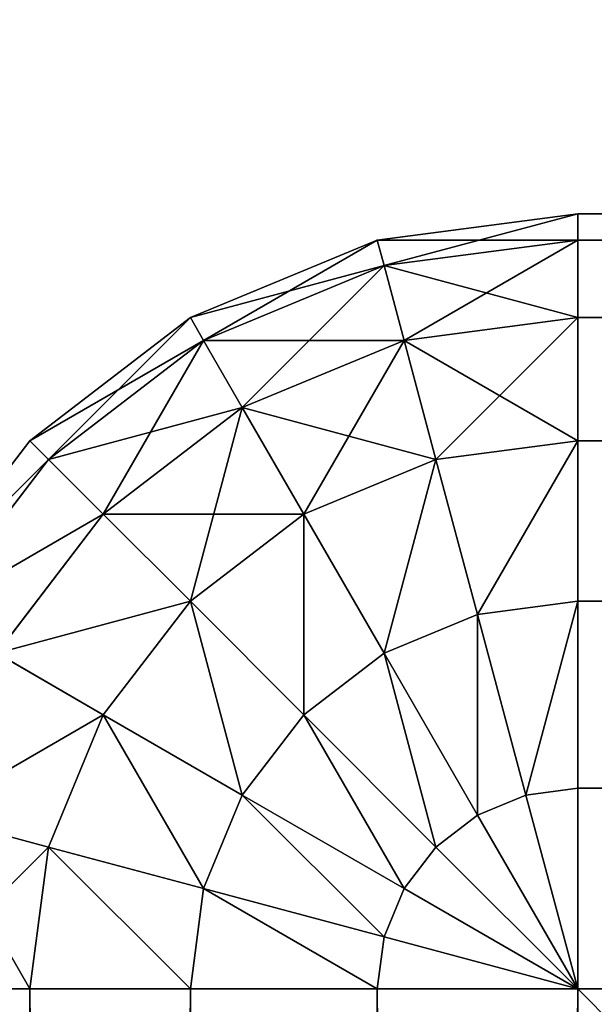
# Model space of a CAD drawing. Extents: x 0 to 706, y 79 to 431.
# Tile 229 of 256: x 460.839 to 461.117, y 257.635 to 258.111. Entities that reach past the tile are written whole.
import ezdxf

# ---------------------------------------------------------------- set-up
doc = ezdxf.new("R2010")
doc.units = 0
doc.header["$MEASUREMENT"] = 0
doc.layers.get('0').update_dxf_attribs({"color": 144, "linetype": 'CONTINUOUS'})
doc.layers.add('BLOC_B_TON', color=134, linetype='CONTINUOUS')
doc.layers.add('SOL', color=36, linetype='CONTINUOUS')

# ---------------------------------------------------------------- blocks, each defined once
blk = doc.blocks.new('B_TON_24___X_24___X_24___1')
for p, q in [((0.27794, 23.98722, 0.375), (0.375, 24, 0.375)), ((0.27794, 23.98722, 23.625), (0.375, 24, 23.625)), ((0.375, 24, 20), (0.27794, 23.98722, 20)), ((0.375, 24, 23.625), (23.625, 24, 23.625)), ((0.375, 24, 0.375), (0.375, 23.98722, 0.27794)), ((0.375, 24, 23.625), (0.375, 23.98722, 23.72206)), ((23.625, 24, 0.375), (0.375, 24, 0.375)), ((0.375, 24, 0.375), (0.375, 24, 20)), ((0.375, 24, 20), (0.375, 24, 23.625)), ((0.1875, 23.94976, 0.375), (0.27794, 23.98722, 0.375)), ((0.1875, 23.94976, 23.625), (0.27794, 23.98722, 23.625)), ((0.27794, 23.98722, 20), (0.1875, 23.94976, 20)), ((0.27794, 23.98722, 0.375), (0.28125, 23.97488, 0.27794)), ((0.27794, 23.98722, 23.625), (0.28125, 23.97488, 23.72206)), ((0.27794, 23.98722, 0.375), (0.27794, 23.98722, 20)), ((0.27794, 23.98722, 20), (0.27794, 23.98722, 23.625)), ((0.28125, 23.97488, 0.27794), (0.375, 23.98722, 0.27794)), ((0.28125, 23.97488, 23.72206), (0.375, 23.98722, 23.72206)), ((23.625, 23.98722, 23.72206), (0.375, 23.98722, 23.72206)), ((0.375, 23.98722, 23.72206), (0.375, 23.94976, 23.8125)), ((0.375, 23.98722, 0.27794), (0.375, 23.94976, 0.1875)), ((23.625, 23.98722, 0.27794), (0.375, 23.98722, 0.27794)), ((0.19389, 23.93869, 0.27794), (0.28125, 23.97488, 0.27794)), ((0.19389, 23.93869, 23.72206), (0.28125, 23.97488, 23.72206)), ((0.28125, 23.97488, 0.27794), (0.29095, 23.93869, 0.1875)), ((0.28125, 23.97488, 23.72206), (0.29095, 23.93869, 23.8125)), ((0.10983, 23.89017, 0.375), (0.1875, 23.94976, 0.375)), ((0.10983, 23.89017, 23.625), (0.1875, 23.94976, 23.625)), ((0.1875, 23.94976, 20), (0.10983, 23.89017, 20)), ((0.1875, 23.94976, 0.375), (0.19389, 23.93869, 0.27794)), ((0.1875, 23.94976, 23.625), (0.19389, 23.93869, 23.72206)), ((0.1875, 23.94976, 0.375), (0.1875, 23.94976, 20)), ((0.1875, 23.94976, 20), (0.1875, 23.94976, 23.625)), ((0.29095, 23.93869, 0.1875), (0.375, 23.94976, 0.1875)), ((0.29095, 23.93869, 23.8125), (0.375, 23.94976, 23.8125)), ((23.625, 23.94976, 23.8125), (0.375, 23.94976, 23.8125)), ((0.375, 23.94976, 0.1875), (0.375, 23.89017, 0.10983)), ((0.375, 23.94976, 23.8125), (0.375, 23.89017, 23.89017)), ((23.625, 23.94976, 0.1875), (0.375, 23.94976, 0.1875)), ((0.11887, 23.88113, 0.27794), (0.19389, 23.93869, 0.27794)), ((0.11887, 23.88113, 23.72206), (0.19389, 23.93869, 23.72206)), ((0.19389, 23.93869, 0.27794), (0.21262, 23.90625, 0.1875)), ((0.19389, 23.93869, 23.72206), (0.21262, 23.90625, 23.8125)), ((0.21262, 23.90625, 0.1875), (0.29095, 23.93869, 0.1875)), ((0.21262, 23.90625, 23.8125), (0.29095, 23.93869, 23.8125)), ((0.29095, 23.93869, 0.1875), (0.30637, 23.88113, 0.10983)), ((0.29095, 23.93869, 23.8125), (0.30637, 23.88113, 23.89017)), ((0.14536, 23.85464, 0.1875), (0.21262, 23.90625, 0.1875)), ((0.14536, 23.85464, 23.8125), (0.21262, 23.90625, 23.8125)), ((0.21262, 23.90625, 0.1875), (0.24242, 23.85464, 0.10983)), ((0.21262, 23.90625, 23.8125), (0.24242, 23.85464, 23.89017)), ((0.05024, 23.8125, 0.375), (0.10983, 23.89017, 0.375)), ((0.05024, 23.8125, 23.625), (0.10983, 23.89017, 23.625)), ((0.10983, 23.89017, 20), (0.05024, 23.8125, 20)), ((0.10983, 23.89017, 0.375), (0.11887, 23.88113, 0.27794)), ((0.10983, 23.89017, 23.625), (0.11887, 23.88113, 23.72206)), ((0.10983, 23.89017, 0.375), (0.10983, 23.89017, 20)), ((0.10983, 23.89017, 20), (0.10983, 23.89017, 23.625)), ((0.30637, 23.88113, 0.10983), (0.375, 23.89017, 0.10983)), ((0.30637, 23.88113, 23.89017), (0.375, 23.89017, 23.89017)), ((23.625, 23.89017, 23.89017), (0.375, 23.89017, 23.89017)), ((0.375, 23.89017, 0.10983), (0.375, 23.8125, 0.05024)), ((0.375, 23.89017, 23.89017), (0.375, 23.8125, 23.94976)), ((23.625, 23.89017, 0.10983), (0.375, 23.89017, 0.10983)), ((0.06131, 23.80611, 0.27794), (0.11887, 23.88113, 0.27794)), ((0.06131, 23.80611, 23.72206), (0.11887, 23.88113, 23.72206)), ((0.11887, 23.88113, 0.27794), (0.14536, 23.85464, 0.1875)), ((0.11887, 23.88113, 23.72206), (0.14536, 23.85464, 23.8125)), ((0.24242, 23.85464, 0.10983), (0.30637, 23.88113, 0.10983)), ((0.24242, 23.85464, 23.89017), (0.30637, 23.88113, 23.89017)), ((0.30637, 23.88113, 0.10983), (0.32647, 23.80611, 0.05024)), ((0.30637, 23.88113, 23.89017), (0.32647, 23.80611, 23.94976)), ((0.09375, 23.78738, 0.1875), (0.14536, 23.85464, 0.1875)), ((0.09375, 23.78738, 23.8125), (0.14536, 23.85464, 23.8125)), ((0.14536, 23.85464, 0.1875), (0.1875, 23.8125, 0.10983)), ((0.14536, 23.85464, 23.8125), (0.1875, 23.8125, 23.89017)), ((0.1875, 23.8125, 0.10983), (0.24242, 23.85464, 0.10983)), ((0.1875, 23.8125, 23.89017), (0.24242, 23.85464, 23.89017)), ((0.24242, 23.85464, 0.10983), (0.28125, 23.78738, 0.05024)), ((0.24242, 23.85464, 23.89017), (0.28125, 23.78738, 23.94976)), ((0.14536, 23.75758, 0.10983), (0.1875, 23.8125, 0.10983)), ((0.14536, 23.75758, 23.89017), (0.1875, 23.8125, 23.89017)), ((0.1875, 23.8125, 0.10983), (0.24242, 23.75758, 0.05024)), ((0.1875, 23.8125, 23.89017), (0.24242, 23.75758, 23.94976)), ((0.32647, 23.80611, 0.05024), (0.375, 23.8125, 0.05024)), ((0.32647, 23.80611, 23.94976), (0.375, 23.8125, 23.94976)), ((23.625, 23.8125, 23.94976), (0.375, 23.8125, 23.94976)), ((0.375, 23.8125, 23.94976), (0.375, 23.72206, 23.98722)), ((0.375, 23.8125, 0.05024), (0.375, 23.72206, 0.01278)), ((23.625, 23.8125, 0.05024), (0.375, 23.8125, 0.05024)), ((0.28125, 23.78738, 0.05024), (0.32647, 23.80611, 0.05024)), ((0.28125, 23.78738, 23.94976), (0.32647, 23.80611, 23.94976)), ((0.32647, 23.80611, 0.05024), (0.34988, 23.71875, 0.01278)), ((0.32647, 23.80611, 23.94976), (0.34988, 23.71875, 23.98722)), ((0.09375, 23.78738, 0.1875), (0.14536, 23.75758, 0.10983)), ((0.09375, 23.78738, 23.8125), (0.14536, 23.75758, 23.89017)), ((0.24242, 23.75758, 0.05024), (0.28125, 23.78738, 0.05024)), ((0.24242, 23.75758, 23.94976), (0.28125, 23.78738, 23.94976)), ((0.28125, 23.78738, 0.05024), (0.32647, 23.70905, 0.01278)), ((0.28125, 23.78738, 23.94976), (0.32647, 23.70905, 23.98722)), ((0.11887, 23.69363, 0.10983), (0.14536, 23.75758, 0.10983)), ((0.11887, 23.69363, 23.89017), (0.14536, 23.75758, 23.89017)), ((0.14536, 23.75758, 0.10983), (0.21262, 23.71875, 0.05024)), ((0.14536, 23.75758, 23.89017), (0.21262, 23.71875, 23.94976)), ((0.21262, 23.71875, 0.05024), (0.24242, 23.75758, 0.05024)), ((0.21262, 23.71875, 23.94976), (0.24242, 23.75758, 23.94976)), ((0.24242, 23.75758, 0.05024), (0.30637, 23.69363, 0.01278)), ((0.24242, 23.75758, 23.94976), (0.30637, 23.69363, 23.98722)), ((0.34988, 23.71875, 0.01278), (0.375, 23.72206, 0.01278)), ((0.34988, 23.71875, 23.98722), (0.375, 23.72206, 23.98722)), ((23.625, 23.72206, 23.98722), (0.375, 23.72206, 23.98722)), ((0.375, 23.72206, 0.01278), (0.375, 23.625)), ((0.375, 23.72206, 23.98722), (0.375, 23.625, 24)), ((23.625, 23.72206, 0.01278), (0.375, 23.72206, 0.01278)), ((0.19389, 23.67353, 0.05024), (0.21262, 23.71875, 0.05024)), ((0.19389, 23.67353, 23.94976), (0.21262, 23.71875, 23.94976)), ((0.21262, 23.71875, 0.05024), (0.29095, 23.67353, 0.01278)), ((0.21262, 23.71875, 23.94976), (0.29095, 23.67353, 23.98722)), ((0.32647, 23.70905, 0.01278), (0.34988, 23.71875, 0.01278)), ((0.32647, 23.70905, 23.98722), (0.34988, 23.71875, 23.98722)), ((0.34988, 23.71875, 0.01278), (0.375, 23.625)), ((0.34988, 23.71875, 23.98722), (0.375, 23.625, 24)), ((0.06131, 23.70905, 0.1875), (0.11887, 23.69363, 0.10983)), ((0.06131, 23.70905, 23.8125), (0.11887, 23.69363, 23.89017)), ((0.30637, 23.69363, 0.01278), (0.32647, 23.70905, 0.01278)), ((0.30637, 23.69363, 23.98722), (0.32647, 23.70905, 23.98722)), ((0.32647, 23.70905, 0.01278), (0.375, 23.625)), ((0.32647, 23.70905, 23.98722), (0.375, 23.625, 24)), ((0.10983, 23.625, 0.10983), (0.11887, 23.69363, 0.10983)), ((0.10983, 23.625, 23.89017), (0.11887, 23.69363, 23.89017)), ((0.11887, 23.69363, 0.10983), (0.19389, 23.67353, 0.05024)), ((0.11887, 23.69363, 23.89017), (0.19389, 23.67353, 23.94976)), ((0.29095, 23.67353, 0.01278), (0.30637, 23.69363, 0.01278)), ((0.29095, 23.67353, 23.98722), (0.30637, 23.69363, 23.98722)), ((0.30637, 23.69363, 0.01278), (0.375, 23.625)), ((0.30637, 23.69363, 23.98722), (0.375, 23.625, 24)), ((0.1875, 23.625, 0.05024), (0.19389, 23.67353, 0.05024)), ((0.1875, 23.625, 23.94976), (0.19389, 23.67353, 23.94976)), ((0.19389, 23.67353, 0.05024), (0.28125, 23.65012, 0.01278)), ((0.19389, 23.67353, 23.94976), (0.28125, 23.65012, 23.98722)), ((0.28125, 23.65012, 0.01278), (0.29095, 23.67353, 0.01278)), ((0.28125, 23.65012, 23.98722), (0.29095, 23.67353, 23.98722)), ((0.29095, 23.67353, 0.01278), (0.375, 23.625)), ((0.29095, 23.67353, 23.98722), (0.375, 23.625, 24)), ((0.27794, 23.625, 0.01278), (0.28125, 23.65012, 0.01278)), ((0.27794, 23.625, 23.98722), (0.28125, 23.65012, 23.98722)), ((0.28125, 23.65012, 0.01278), (0.375, 23.625)), ((0.28125, 23.65012, 23.98722), (0.375, 23.625, 24)), ((0.10983, 23.625, 0.10983), (0.05024, 23.625, 0.1875)), ((0.10983, 23.625, 23.89017), (0.05024, 23.625, 23.8125)), ((0.1875, 23.625, 0.05024), (0.10983, 23.625, 0.10983)), ((0.10983, 23.625, 0.10983), (0.10983, 0.375, 0.10983)), ((0.1875, 23.625, 23.94976), (0.10983, 23.625, 23.89017)), ((0.10983, 23.625, 23.89017), (0.10983, 0.375, 23.89017)), ((0.27794, 23.625, 0.01278), (0.1875, 23.625, 0.05024)), ((0.1875, 23.625, 0.05024), (0.1875, 0.375, 0.05024)), ((0.27794, 23.625, 23.98722), (0.1875, 23.625, 23.94976)), ((0.1875, 23.625, 23.94976), (0.1875, 0.375, 23.94976)), ((0.375, 23.625), (0.27794, 23.625, 0.01278)), ((0.27794, 23.625, 0.01278), (0.27794, 0.375, 0.01278)), ((0.375, 23.625, 24), (0.27794, 23.625, 23.98722)), ((0.27794, 23.625, 23.98722), (0.27794, 0.375, 23.98722)), ((0.375, 0.375), (0.375, 23.625)), ((0.375, 23.625, 24), (23.625, 23.625, 24)), ((0.375, 23.625), (23.625, 23.625)), ((0.375, 0.375, 24), (0.375, 23.625, 24))]:
    blk.add_line(p, q)
at = {"color": 253}
mesh = blk.add_polyface(dxfattribs=at)
corners = [(0.27794, 23.98722, 0.375), (0.375, 23.98722, 0.27794), (0.28125, 23.97488, 0.27794), (0.375, 24, 0.375)]
mesh.append_faces([[corners[k] for k in face] for face in [(0, 1, 2), (1, 0, 3)]], dxfattribs={"vtx0": -1, "color": 253})
mesh = blk.add_polyface(dxfattribs=at)
corners = [(0.28125, 23.97488, 23.72206), (0.375, 24, 23.625), (0.27794, 23.98722, 23.625), (0.375, 23.98722, 23.72206)]
mesh.append_faces([[corners[k] for k in face] for face in [(0, 1, 2), (1, 0, 3)]], dxfattribs={"vtx0": -1, "color": 253})
mesh = blk.add_polyface(dxfattribs=at)
corners = [(0.27794, 23.98722, 20), (0.375, 24, 0.375), (0.27794, 23.98722, 0.375), (0.375, 24, 20)]
mesh.append_faces([[corners[k] for k in face] for face in [(0, 1, 2), (1, 0, 3)]], dxfattribs={"vtx0": -1, "color": 253})
mesh = blk.add_polyface(dxfattribs=at)
corners = [(0.27794, 23.98722, 23.625), (0.375, 24, 20), (0.27794, 23.98722, 20), (0.375, 24, 23.625)]
mesh.append_faces([[corners[k] for k in face] for face in [(0, 1, 2), (1, 0, 3)]], dxfattribs={"vtx0": -1, "color": 253})
mesh = blk.add_polyface(dxfattribs=at)
corners = [(0.375, 24, 20), (23.625, 24, 0.375), (0.375, 24, 0.375), (23.625, 24, 20), (0.375, 24, 23.625), (23.625, 24, 23.625)]
mesh.append_faces([[corners[k] for k in face] for face in [(0, 1, 2), (3, 4, 5)]], dxfattribs={"vtx0": -1, "color": 253})
mesh.append_faces([[corners[k] for k in face] for face in [(1, 0, 3)]], dxfattribs={"vtx0": -1, "vtx1": -1, "color": 253})
mesh.append_faces([[corners[k] for k in face] for face in [(3, 0, 4)]], dxfattribs={"vtx0": -1, "vtx2": -1, "color": 253})
mesh = blk.add_polyface(dxfattribs=at)
corners = [(0.375, 23.98722, 23.72206), (23.625, 24, 23.625), (0.375, 24, 23.625), (23.625, 23.98722, 23.72206)]
mesh.append_faces([[corners[k] for k in face] for face in [(0, 1, 2), (1, 0, 3)]], dxfattribs={"vtx0": -1, "color": 253})
mesh = blk.add_polyface(dxfattribs=at)
corners = [(0.375, 24, 0.375), (23.625, 23.98722, 0.27794), (0.375, 23.98722, 0.27794), (23.625, 24, 0.375)]
mesh.append_faces([[corners[k] for k in face] for face in [(0, 1, 2), (1, 0, 3)]], dxfattribs={"vtx0": -1, "color": 253})
mesh = blk.add_polyface(dxfattribs=at)
corners = [(0.1875, 23.94976, 0.375), (0.28125, 23.97488, 0.27794), (0.19389, 23.93869, 0.27794), (0.27794, 23.98722, 0.375)]
mesh.append_faces([[corners[k] for k in face] for face in [(0, 1, 2), (1, 0, 3)]], dxfattribs={"vtx0": -1, "color": 253})
mesh = blk.add_polyface(dxfattribs=at)
corners = [(0.19389, 23.93869, 23.72206), (0.27794, 23.98722, 23.625), (0.1875, 23.94976, 23.625), (0.28125, 23.97488, 23.72206)]
mesh.append_faces([[corners[k] for k in face] for face in [(0, 1, 2), (1, 0, 3)]], dxfattribs={"vtx0": -1, "color": 253})
mesh = blk.add_polyface(dxfattribs=at)
corners = [(0.1875, 23.94976, 20), (0.27794, 23.98722, 0.375), (0.1875, 23.94976, 0.375), (0.27794, 23.98722, 20)]
mesh.append_faces([[corners[k] for k in face] for face in [(0, 1, 2), (1, 0, 3)]], dxfattribs={"vtx0": -1, "color": 253})
mesh = blk.add_polyface(dxfattribs=at)
corners = [(0.1875, 23.94976, 23.625), (0.27794, 23.98722, 20), (0.1875, 23.94976, 20), (0.27794, 23.98722, 23.625)]
mesh.append_faces([[corners[k] for k in face] for face in [(0, 1, 2), (1, 0, 3)]], dxfattribs={"vtx0": -1, "color": 253})
mesh = blk.add_polyface(dxfattribs=at)
corners = [(0.29095, 23.93869, 23.8125), (0.375, 23.98722, 23.72206), (0.28125, 23.97488, 23.72206), (0.375, 23.94976, 23.8125)]
mesh.append_faces([[corners[k] for k in face] for face in [(0, 1, 2), (1, 0, 3)]], dxfattribs={"vtx0": -1, "color": 253})
mesh = blk.add_polyface(dxfattribs=at)
corners = [(0.28125, 23.97488, 0.27794), (0.375, 23.94976, 0.1875), (0.29095, 23.93869, 0.1875), (0.375, 23.98722, 0.27794)]
mesh.append_faces([[corners[k] for k in face] for face in [(0, 1, 2), (1, 0, 3)]], dxfattribs={"vtx0": -1, "color": 253})
mesh = blk.add_polyface(dxfattribs=at)
corners = [(0.375, 23.94976, 23.8125), (23.625, 23.98722, 23.72206), (0.375, 23.98722, 23.72206), (23.625, 23.94976, 23.8125)]
mesh.append_faces([[corners[k] for k in face] for face in [(0, 1, 2), (1, 0, 3)]], dxfattribs={"vtx0": -1, "color": 253})
mesh = blk.add_polyface(dxfattribs=at)
corners = [(0.375, 23.98722, 0.27794), (23.625, 23.94976, 0.1875), (0.375, 23.94976, 0.1875), (23.625, 23.98722, 0.27794)]
mesh.append_faces([[corners[k] for k in face] for face in [(0, 1, 2), (1, 0, 3)]], dxfattribs={"vtx0": -1, "color": 253})
mesh = blk.add_polyface(dxfattribs=at)
corners = [(0.19389, 23.93869, 0.27794), (0.29095, 23.93869, 0.1875), (0.21262, 23.90625, 0.1875), (0.28125, 23.97488, 0.27794)]
mesh.append_faces([[corners[k] for k in face] for face in [(0, 1, 2), (1, 0, 3)]], dxfattribs={"vtx0": -1, "color": 253})
mesh = blk.add_polyface(dxfattribs=at)
corners = [(0.21262, 23.90625, 23.8125), (0.28125, 23.97488, 23.72206), (0.19389, 23.93869, 23.72206), (0.29095, 23.93869, 23.8125)]
mesh.append_faces([[corners[k] for k in face] for face in [(0, 1, 2), (1, 0, 3)]], dxfattribs={"vtx0": -1, "color": 253})
mesh = blk.add_polyface(dxfattribs=at)
corners = [(0.10983, 23.89017, 0.375), (0.19389, 23.93869, 0.27794), (0.11887, 23.88113, 0.27794), (0.1875, 23.94976, 0.375)]
mesh.append_faces([[corners[k] for k in face] for face in [(0, 1, 2), (1, 0, 3)]], dxfattribs={"vtx0": -1, "color": 253})
mesh = blk.add_polyface(dxfattribs=at)
corners = [(0.11887, 23.88113, 23.72206), (0.1875, 23.94976, 23.625), (0.10983, 23.89017, 23.625), (0.19389, 23.93869, 23.72206)]
mesh.append_faces([[corners[k] for k in face] for face in [(0, 1, 2), (1, 0, 3)]], dxfattribs={"vtx0": -1, "color": 253})
mesh = blk.add_polyface(dxfattribs=at)
corners = [(0.10983, 23.89017, 20), (0.1875, 23.94976, 0.375), (0.10983, 23.89017, 0.375), (0.1875, 23.94976, 20)]
mesh.append_faces([[corners[k] for k in face] for face in [(0, 1, 2), (1, 0, 3)]], dxfattribs={"vtx0": -1, "color": 253})
mesh = blk.add_polyface(dxfattribs=at)
corners = [(0.10983, 23.89017, 23.625), (0.1875, 23.94976, 20), (0.10983, 23.89017, 20), (0.1875, 23.94976, 23.625)]
mesh.append_faces([[corners[k] for k in face] for face in [(0, 1, 2), (1, 0, 3)]], dxfattribs={"vtx0": -1, "color": 253})
mesh = blk.add_polyface(dxfattribs=at)
corners = [(0.29095, 23.93869, 0.1875), (0.375, 23.89017, 0.10983), (0.30637, 23.88113, 0.10983), (0.375, 23.94976, 0.1875)]
mesh.append_faces([[corners[k] for k in face] for face in [(0, 1, 2), (1, 0, 3)]], dxfattribs={"vtx0": -1, "color": 253})
mesh = blk.add_polyface(dxfattribs=at)
corners = [(0.30637, 23.88113, 23.89017), (0.375, 23.94976, 23.8125), (0.29095, 23.93869, 23.8125), (0.375, 23.89017, 23.89017)]
mesh.append_faces([[corners[k] for k in face] for face in [(0, 1, 2), (1, 0, 3)]], dxfattribs={"vtx0": -1, "color": 253})
mesh = blk.add_polyface(dxfattribs=at)
corners = [(0.375, 23.89017, 23.89017), (23.625, 23.94976, 23.8125), (0.375, 23.94976, 23.8125), (23.625, 23.89017, 23.89017)]
mesh.append_faces([[corners[k] for k in face] for face in [(0, 1, 2), (1, 0, 3)]], dxfattribs={"vtx0": -1, "color": 253})
mesh = blk.add_polyface(dxfattribs=at)
corners = [(0.375, 23.94976, 0.1875), (23.625, 23.89017, 0.10983), (0.375, 23.89017, 0.10983), (23.625, 23.94976, 0.1875)]
mesh.append_faces([[corners[k] for k in face] for face in [(0, 1, 2), (1, 0, 3)]], dxfattribs={"vtx0": -1, "color": 253})
mesh = blk.add_polyface(dxfattribs=at)
corners = [(0.11887, 23.88113, 0.27794), (0.21262, 23.90625, 0.1875), (0.14536, 23.85464, 0.1875), (0.19389, 23.93869, 0.27794)]
mesh.append_faces([[corners[k] for k in face] for face in [(0, 1, 2), (1, 0, 3)]], dxfattribs={"vtx0": -1, "color": 253})
mesh = blk.add_polyface(dxfattribs=at)
corners = [(0.14536, 23.85464, 23.8125), (0.19389, 23.93869, 23.72206), (0.11887, 23.88113, 23.72206), (0.21262, 23.90625, 23.8125)]
mesh.append_faces([[corners[k] for k in face] for face in [(0, 1, 2), (1, 0, 3)]], dxfattribs={"vtx0": -1, "color": 253})
mesh = blk.add_polyface(dxfattribs=at)
corners = [(0.21262, 23.90625, 0.1875), (0.30637, 23.88113, 0.10983), (0.24242, 23.85464, 0.10983), (0.29095, 23.93869, 0.1875)]
mesh.append_faces([[corners[k] for k in face] for face in [(0, 1, 2), (1, 0, 3)]], dxfattribs={"vtx0": -1, "color": 253})
mesh = blk.add_polyface(dxfattribs=at)
corners = [(0.24242, 23.85464, 23.89017), (0.29095, 23.93869, 23.8125), (0.21262, 23.90625, 23.8125), (0.30637, 23.88113, 23.89017)]
mesh.append_faces([[corners[k] for k in face] for face in [(0, 1, 2), (1, 0, 3)]], dxfattribs={"vtx0": -1, "color": 253})
mesh = blk.add_polyface(dxfattribs=at)
corners = [(0.14536, 23.85464, 0.1875), (0.24242, 23.85464, 0.10983), (0.1875, 23.8125, 0.10983), (0.21262, 23.90625, 0.1875)]
mesh.append_faces([[corners[k] for k in face] for face in [(0, 1, 2), (1, 0, 3)]], dxfattribs={"vtx0": -1, "color": 253})
mesh = blk.add_polyface(dxfattribs=at)
corners = [(0.1875, 23.8125, 23.89017), (0.21262, 23.90625, 23.8125), (0.14536, 23.85464, 23.8125), (0.24242, 23.85464, 23.89017)]
mesh.append_faces([[corners[k] for k in face] for face in [(0, 1, 2), (1, 0, 3)]], dxfattribs={"vtx0": -1, "color": 253})
mesh = blk.add_polyface(dxfattribs=at)
corners = [(0.05024, 23.8125, 0.375), (0.11887, 23.88113, 0.27794), (0.06131, 23.80611, 0.27794), (0.10983, 23.89017, 0.375)]
mesh.append_faces([[corners[k] for k in face] for face in [(0, 1, 2), (1, 0, 3)]], dxfattribs={"vtx0": -1, "color": 253})
mesh = blk.add_polyface(dxfattribs=at)
corners = [(0.11887, 23.88113, 23.72206), (0.05024, 23.8125, 23.625), (0.06131, 23.80611, 23.72206), (0.10983, 23.89017, 23.625)]
mesh.append_faces([[corners[k] for k in face] for face in [(0, 1, 2), (1, 0, 3)]], dxfattribs={"vtx0": -1, "color": 253})
mesh = blk.add_polyface(dxfattribs=at)
corners = [(0.10983, 23.89017, 20), (0.05024, 23.8125, 0.375), (0.05024, 23.8125, 20), (0.10983, 23.89017, 0.375)]
mesh.append_faces([[corners[k] for k in face] for face in [(0, 1, 2), (1, 0, 3)]], dxfattribs={"vtx0": -1, "color": 253})
mesh = blk.add_polyface(dxfattribs=at)
corners = [(0.10983, 23.89017, 23.625), (0.05024, 23.8125, 20), (0.05024, 23.8125, 23.625), (0.10983, 23.89017, 20)]
mesh.append_faces([[corners[k] for k in face] for face in [(0, 1, 2), (1, 0, 3)]], dxfattribs={"vtx0": -1, "color": 253})
mesh = blk.add_polyface()
corners = [(0.375, 23.89017, 0.10983), (0.32647, 23.80611, 0.05024), (0.30637, 23.88113, 0.10983), (0.375, 23.8125, 0.05024)]
mesh.append_faces([[corners[k] for k in face] for face in [(0, 1, 2), (1, 0, 3)]], dxfattribs={"vtx0": -1})
mesh = blk.add_polyface(dxfattribs=at)
corners = [(0.32647, 23.80611, 23.94976), (0.375, 23.89017, 23.89017), (0.30637, 23.88113, 23.89017), (0.375, 23.8125, 23.94976)]
mesh.append_faces([[corners[k] for k in face] for face in [(0, 1, 2), (1, 0, 3)]], dxfattribs={"vtx0": -1, "color": 253})
mesh = blk.add_polyface(dxfattribs=at)
corners = [(23.625, 23.8125, 23.94976), (0.375, 23.89017, 23.89017), (0.375, 23.8125, 23.94976), (23.625, 23.89017, 23.89017)]
mesh.append_faces([[corners[k] for k in face] for face in [(0, 1, 2), (1, 0, 3)]], dxfattribs={"vtx0": -1, "color": 253})
mesh = blk.add_polyface()
corners = [(23.625, 23.89017, 0.10983), (0.375, 23.8125, 0.05024), (0.375, 23.89017, 0.10983), (23.625, 23.8125, 0.05024)]
mesh.append_faces([[corners[k] for k in face] for face in [(0, 1, 2), (1, 0, 3)]], dxfattribs={"vtx0": -1})
mesh = blk.add_polyface(dxfattribs=at)
corners = [(0.06131, 23.80611, 0.27794), (0.14536, 23.85464, 0.1875), (0.09375, 23.78738, 0.1875), (0.11887, 23.88113, 0.27794)]
mesh.append_faces([[corners[k] for k in face] for face in [(0, 1, 2), (1, 0, 3)]], dxfattribs={"vtx0": -1, "color": 253})
mesh = blk.add_polyface(dxfattribs=at)
corners = [(0.14536, 23.85464, 23.8125), (0.06131, 23.80611, 23.72206), (0.09375, 23.78738, 23.8125), (0.11887, 23.88113, 23.72206)]
mesh.append_faces([[corners[k] for k in face] for face in [(0, 1, 2), (1, 0, 3)]], dxfattribs={"vtx0": -1, "color": 253})
mesh = blk.add_polyface()
corners = [(0.30637, 23.88113, 0.10983), (0.28125, 23.78738, 0.05024), (0.24242, 23.85464, 0.10983), (0.32647, 23.80611, 0.05024)]
mesh.append_faces([[corners[k] for k in face] for face in [(0, 1, 2), (1, 0, 3)]], dxfattribs={"vtx0": -1})
mesh = blk.add_polyface(dxfattribs=at)
corners = [(0.28125, 23.78738, 23.94976), (0.30637, 23.88113, 23.89017), (0.24242, 23.85464, 23.89017), (0.32647, 23.80611, 23.94976)]
mesh.append_faces([[corners[k] for k in face] for face in [(0, 1, 2), (1, 0, 3)]], dxfattribs={"vtx0": -1, "color": 253})
mesh = blk.add_polyface(dxfattribs=at)
corners = [(0.09375, 23.78738, 0.1875), (0.1875, 23.8125, 0.10983), (0.14536, 23.75758, 0.10983), (0.14536, 23.85464, 0.1875)]
mesh.append_faces([[corners[k] for k in face] for face in [(0, 1, 2), (1, 0, 3)]], dxfattribs={"vtx0": -1, "color": 253})
mesh = blk.add_polyface(dxfattribs=at)
corners = [(0.1875, 23.8125, 23.89017), (0.09375, 23.78738, 23.8125), (0.14536, 23.75758, 23.89017), (0.14536, 23.85464, 23.8125)]
mesh.append_faces([[corners[k] for k in face] for face in [(0, 1, 2), (1, 0, 3)]], dxfattribs={"vtx0": -1, "color": 253})
mesh = blk.add_polyface()
corners = [(0.24242, 23.85464, 0.10983), (0.24242, 23.75758, 0.05024), (0.1875, 23.8125, 0.10983), (0.28125, 23.78738, 0.05024)]
mesh.append_faces([[corners[k] for k in face] for face in [(0, 1, 2), (1, 0, 3)]], dxfattribs={"vtx0": -1})
mesh = blk.add_polyface(dxfattribs=at)
corners = [(0.24242, 23.75758, 23.94976), (0.24242, 23.85464, 23.89017), (0.1875, 23.8125, 23.89017), (0.28125, 23.78738, 23.94976)]
mesh.append_faces([[corners[k] for k in face] for face in [(0, 1, 2), (1, 0, 3)]], dxfattribs={"vtx0": -1, "color": 253})
mesh = blk.add_polyface()
corners = [(0.1875, 23.8125, 0.10983), (0.21262, 23.71875, 0.05024), (0.14536, 23.75758, 0.10983), (0.24242, 23.75758, 0.05024)]
mesh.append_faces([[corners[k] for k in face] for face in [(0, 1, 2), (1, 0, 3)]], dxfattribs={"vtx0": -1})
mesh = blk.add_polyface(dxfattribs=at)
corners = [(0.21262, 23.71875, 23.94976), (0.1875, 23.8125, 23.89017), (0.14536, 23.75758, 23.89017), (0.24242, 23.75758, 23.94976)]
mesh.append_faces([[corners[k] for k in face] for face in [(0, 1, 2), (1, 0, 3)]], dxfattribs={"vtx0": -1, "color": 253})
mesh = blk.add_polyface()
corners = [(0.375, 23.8125, 0.05024), (0.34988, 23.71875, 0.01278), (0.32647, 23.80611, 0.05024), (0.375, 23.72206, 0.01278)]
mesh.append_faces([[corners[k] for k in face] for face in [(0, 1, 2), (1, 0, 3)]], dxfattribs={"vtx0": -1})
mesh = blk.add_polyface(dxfattribs=at)
corners = [(0.34988, 23.71875, 23.98722), (0.375, 23.8125, 23.94976), (0.32647, 23.80611, 23.94976), (0.375, 23.72206, 23.98722)]
mesh.append_faces([[corners[k] for k in face] for face in [(0, 1, 2), (1, 0, 3)]], dxfattribs={"vtx0": -1, "color": 253})
mesh = blk.add_polyface(dxfattribs=at)
corners = [(23.625, 23.72206, 23.98722), (0.375, 23.8125, 23.94976), (0.375, 23.72206, 23.98722), (23.625, 23.8125, 23.94976)]
mesh.append_faces([[corners[k] for k in face] for face in [(0, 1, 2), (1, 0, 3)]], dxfattribs={"vtx0": -1, "color": 253})
mesh = blk.add_polyface()
corners = [(23.625, 23.8125, 0.05024), (0.375, 23.72206, 0.01278), (0.375, 23.8125, 0.05024), (23.625, 23.72206, 0.01278)]
mesh.append_faces([[corners[k] for k in face] for face in [(0, 1, 2), (1, 0, 3)]], dxfattribs={"vtx0": -1})
mesh = blk.add_polyface()
corners = [(0.32647, 23.80611, 0.05024), (0.32647, 23.70905, 0.01278), (0.28125, 23.78738, 0.05024), (0.34988, 23.71875, 0.01278)]
mesh.append_faces([[corners[k] for k in face] for face in [(0, 1, 2), (1, 0, 3)]], dxfattribs={"vtx0": -1})
mesh = blk.add_polyface(dxfattribs=at)
corners = [(0.32647, 23.70905, 23.98722), (0.32647, 23.80611, 23.94976), (0.28125, 23.78738, 23.94976), (0.34988, 23.71875, 23.98722)]
mesh.append_faces([[corners[k] for k in face] for face in [(0, 1, 2), (1, 0, 3)]], dxfattribs={"vtx0": -1, "color": 253})
mesh = blk.add_polyface(dxfattribs=at)
corners = [(0.06131, 23.70905, 0.1875), (0.14536, 23.75758, 0.10983), (0.11887, 23.69363, 0.10983), (0.09375, 23.78738, 0.1875)]
mesh.append_faces([[corners[k] for k in face] for face in [(0, 1, 2), (1, 0, 3)]], dxfattribs={"vtx0": -1, "color": 253})
mesh = blk.add_polyface(dxfattribs=at)
corners = [(0.14536, 23.75758, 23.89017), (0.06131, 23.70905, 23.8125), (0.11887, 23.69363, 23.89017), (0.09375, 23.78738, 23.8125)]
mesh.append_faces([[corners[k] for k in face] for face in [(0, 1, 2), (1, 0, 3)]], dxfattribs={"vtx0": -1, "color": 253})
mesh = blk.add_polyface()
corners = [(0.28125, 23.78738, 0.05024), (0.30637, 23.69363, 0.01278), (0.24242, 23.75758, 0.05024), (0.32647, 23.70905, 0.01278)]
mesh.append_faces([[corners[k] for k in face] for face in [(0, 1, 2), (1, 0, 3)]], dxfattribs={"vtx0": -1})
mesh = blk.add_polyface(dxfattribs=at)
corners = [(0.30637, 23.69363, 23.98722), (0.28125, 23.78738, 23.94976), (0.24242, 23.75758, 23.94976), (0.32647, 23.70905, 23.98722)]
mesh.append_faces([[corners[k] for k in face] for face in [(0, 1, 2), (1, 0, 3)]], dxfattribs={"vtx0": -1, "color": 253})
mesh = blk.add_polyface()
corners = [(0.14536, 23.75758, 0.10983), (0.19389, 23.67353, 0.05024), (0.11887, 23.69363, 0.10983), (0.21262, 23.71875, 0.05024)]
mesh.append_faces([[corners[k] for k in face] for face in [(0, 1, 2), (1, 0, 3)]], dxfattribs={"vtx0": -1})
mesh = blk.add_polyface(dxfattribs=at)
corners = [(0.19389, 23.67353, 23.94976), (0.14536, 23.75758, 23.89017), (0.11887, 23.69363, 23.89017), (0.21262, 23.71875, 23.94976)]
mesh.append_faces([[corners[k] for k in face] for face in [(0, 1, 2), (1, 0, 3)]], dxfattribs={"vtx0": -1, "color": 253})
mesh = blk.add_polyface()
corners = [(0.24242, 23.75758, 0.05024), (0.29095, 23.67353, 0.01278), (0.21262, 23.71875, 0.05024), (0.30637, 23.69363, 0.01278)]
mesh.append_faces([[corners[k] for k in face] for face in [(0, 1, 2), (1, 0, 3)]], dxfattribs={"vtx0": -1})
mesh = blk.add_polyface(dxfattribs=at)
corners = [(0.29095, 23.67353, 23.98722), (0.24242, 23.75758, 23.94976), (0.21262, 23.71875, 23.94976), (0.30637, 23.69363, 23.98722)]
mesh.append_faces([[corners[k] for k in face] for face in [(0, 1, 2), (1, 0, 3)]], dxfattribs={"vtx0": -1, "color": 253})
mesh = blk.add_polyface()
corners = [(0.375, 23.625), (0.34988, 23.71875, 0.01278), (0.375, 23.72206, 0.01278)]
mesh.append_faces([[corners[k] for k in face] for face in [(0, 1, 2)]])
mesh = blk.add_polyface(dxfattribs=at)
corners = [(0.375, 23.72206, 23.98722), (0.34988, 23.71875, 23.98722), (0.375, 23.625, 24)]
mesh.append_faces([[corners[k] for k in face] for face in [(0, 1, 2)]], dxfattribs={"color": 253})
mesh = blk.add_polyface(dxfattribs=at)
corners = [(23.625, 23.625, 24), (0.375, 23.72206, 23.98722), (0.375, 23.625, 24), (23.625, 23.72206, 23.98722)]
mesh.append_faces([[corners[k] for k in face] for face in [(0, 1, 2), (1, 0, 3)]], dxfattribs={"vtx0": -1, "color": 253})
mesh = blk.add_polyface()
corners = [(23.625, 23.72206, 0.01278), (0.375, 23.625), (0.375, 23.72206, 0.01278), (23.625, 23.625)]
mesh.append_faces([[corners[k] for k in face] for face in [(0, 1, 2), (1, 0, 3)]], dxfattribs={"vtx0": -1})
mesh = blk.add_polyface()
corners = [(0.21262, 23.71875, 0.05024), (0.28125, 23.65012, 0.01278), (0.19389, 23.67353, 0.05024), (0.29095, 23.67353, 0.01278)]
mesh.append_faces([[corners[k] for k in face] for face in [(0, 1, 2), (1, 0, 3)]], dxfattribs={"vtx0": -1})
mesh = blk.add_polyface(dxfattribs=at)
corners = [(0.28125, 23.65012, 23.98722), (0.21262, 23.71875, 23.94976), (0.19389, 23.67353, 23.94976), (0.29095, 23.67353, 23.98722)]
mesh.append_faces([[corners[k] for k in face] for face in [(0, 1, 2), (1, 0, 3)]], dxfattribs={"vtx0": -1, "color": 253})
mesh = blk.add_polyface()
corners = [(0.375, 23.625), (0.32647, 23.70905, 0.01278), (0.34988, 23.71875, 0.01278)]
mesh.append_faces([[corners[k] for k in face] for face in [(0, 1, 2)]])
mesh = blk.add_polyface(dxfattribs=at)
corners = [(0.375, 23.625, 24), (0.34988, 23.71875, 23.98722), (0.32647, 23.70905, 23.98722)]
mesh.append_faces([[corners[k] for k in face] for face in [(0, 1, 2)]], dxfattribs={"color": 253})
mesh = blk.add_polyface(dxfattribs=at)
corners = [(0.06131, 23.70905, 0.1875), (0.10983, 23.625, 0.10983), (0.05024, 23.625, 0.1875), (0.11887, 23.69363, 0.10983)]
mesh.append_faces([[corners[k] for k in face] for face in [(0, 1, 2), (1, 0, 3)]], dxfattribs={"vtx0": -1, "color": 253})
mesh = blk.add_polyface(dxfattribs=at)
corners = [(0.11887, 23.69363, 23.89017), (0.05024, 23.625, 23.8125), (0.10983, 23.625, 23.89017), (0.06131, 23.70905, 23.8125)]
mesh.append_faces([[corners[k] for k in face] for face in [(0, 1, 2), (1, 0, 3)]], dxfattribs={"vtx0": -1, "color": 253})
mesh = blk.add_polyface()
corners = [(0.375, 23.625), (0.30637, 23.69363, 0.01278), (0.32647, 23.70905, 0.01278)]
mesh.append_faces([[corners[k] for k in face] for face in [(0, 1, 2)]])
mesh = blk.add_polyface(dxfattribs=at)
corners = [(0.375, 23.625, 24), (0.32647, 23.70905, 23.98722), (0.30637, 23.69363, 23.98722)]
mesh.append_faces([[corners[k] for k in face] for face in [(0, 1, 2)]], dxfattribs={"color": 253})
mesh = blk.add_polyface()
corners = [(0.11887, 23.69363, 0.10983), (0.1875, 23.625, 0.05024), (0.10983, 23.625, 0.10983), (0.19389, 23.67353, 0.05024)]
mesh.append_faces([[corners[k] for k in face] for face in [(0, 1, 2), (1, 0, 3)]], dxfattribs={"vtx0": -1})
mesh = blk.add_polyface(dxfattribs=at)
corners = [(0.1875, 23.625, 23.94976), (0.11887, 23.69363, 23.89017), (0.10983, 23.625, 23.89017), (0.19389, 23.67353, 23.94976)]
mesh.append_faces([[corners[k] for k in face] for face in [(0, 1, 2), (1, 0, 3)]], dxfattribs={"vtx0": -1, "color": 253})
mesh = blk.add_polyface()
corners = [(0.375, 23.625), (0.29095, 23.67353, 0.01278), (0.30637, 23.69363, 0.01278)]
mesh.append_faces([[corners[k] for k in face] for face in [(0, 1, 2)]])
mesh = blk.add_polyface(dxfattribs=at)
corners = [(0.375, 23.625, 24), (0.30637, 23.69363, 23.98722), (0.29095, 23.67353, 23.98722)]
mesh.append_faces([[corners[k] for k in face] for face in [(0, 1, 2)]], dxfattribs={"color": 253})
mesh = blk.add_polyface()
corners = [(0.19389, 23.67353, 0.05024), (0.27794, 23.625, 0.01278), (0.1875, 23.625, 0.05024), (0.28125, 23.65012, 0.01278)]
mesh.append_faces([[corners[k] for k in face] for face in [(0, 1, 2), (1, 0, 3)]], dxfattribs={"vtx0": -1})
mesh = blk.add_polyface(dxfattribs=at)
corners = [(0.27794, 23.625, 23.98722), (0.19389, 23.67353, 23.94976), (0.1875, 23.625, 23.94976), (0.28125, 23.65012, 23.98722)]
mesh.append_faces([[corners[k] for k in face] for face in [(0, 1, 2), (1, 0, 3)]], dxfattribs={"vtx0": -1, "color": 253})
mesh = blk.add_polyface()
corners = [(0.375, 23.625), (0.28125, 23.65012, 0.01278), (0.29095, 23.67353, 0.01278)]
mesh.append_faces([[corners[k] for k in face] for face in [(0, 1, 2)]])
mesh = blk.add_polyface(dxfattribs=at)
corners = [(0.375, 23.625, 24), (0.29095, 23.67353, 23.98722), (0.28125, 23.65012, 23.98722)]
mesh.append_faces([[corners[k] for k in face] for face in [(0, 1, 2)]], dxfattribs={"color": 253})
mesh = blk.add_polyface()
corners = [(0.375, 23.625), (0.27794, 23.625, 0.01278), (0.28125, 23.65012, 0.01278)]
mesh.append_faces([[corners[k] for k in face] for face in [(0, 1, 2)]])
mesh = blk.add_polyface(dxfattribs=at)
corners = [(0.375, 23.625, 24), (0.28125, 23.65012, 23.98722), (0.27794, 23.625, 23.98722)]
mesh.append_faces([[corners[k] for k in face] for face in [(0, 1, 2)]], dxfattribs={"color": 253})
mesh = blk.add_polyface(dxfattribs=at)
corners = [(0.05024, 23.625, 0.1875), (0.10983, 0.375, 0.10983), (0.05024, 0.375, 0.1875), (0.10983, 23.625, 0.10983)]
mesh.append_faces([[corners[k] for k in face] for face in [(0, 1, 2), (1, 0, 3)]], dxfattribs={"vtx0": -1, "color": 253})
mesh = blk.add_polyface(dxfattribs=at)
corners = [(0.10983, 23.625, 23.89017), (0.05024, 0.375, 23.8125), (0.10983, 0.375, 23.89017), (0.05024, 23.625, 23.8125)]
mesh.append_faces([[corners[k] for k in face] for face in [(0, 1, 2), (1, 0, 3)]], dxfattribs={"vtx0": -1, "color": 253})
mesh = blk.add_polyface()
corners = [(0.1875, 23.625, 0.05024), (0.10983, 0.375, 0.10983), (0.10983, 23.625, 0.10983), (0.1875, 0.375, 0.05024)]
mesh.append_faces([[corners[k] for k in face] for face in [(0, 1, 2), (1, 0, 3)]], dxfattribs={"vtx0": -1})
mesh = blk.add_polyface(dxfattribs=at)
corners = [(0.1875, 0.375, 23.94976), (0.10983, 23.625, 23.89017), (0.10983, 0.375, 23.89017), (0.1875, 23.625, 23.94976)]
mesh.append_faces([[corners[k] for k in face] for face in [(0, 1, 2), (1, 0, 3)]], dxfattribs={"vtx0": -1, "color": 253})
mesh = blk.add_polyface()
corners = [(0.27794, 23.625, 0.01278), (0.1875, 0.375, 0.05024), (0.1875, 23.625, 0.05024), (0.27794, 0.375, 0.01278)]
mesh.append_faces([[corners[k] for k in face] for face in [(0, 1, 2), (1, 0, 3)]], dxfattribs={"vtx0": -1})
mesh = blk.add_polyface(dxfattribs=at)
corners = [(0.27794, 0.375, 23.98722), (0.1875, 23.625, 23.94976), (0.1875, 0.375, 23.94976), (0.27794, 23.625, 23.98722)]
mesh.append_faces([[corners[k] for k in face] for face in [(0, 1, 2), (1, 0, 3)]], dxfattribs={"vtx0": -1, "color": 253})
mesh = blk.add_polyface()
corners = [(0.375, 23.625), (0.27794, 0.375, 0.01278), (0.27794, 23.625, 0.01278), (0.375, 0.375)]
mesh.append_faces([[corners[k] for k in face] for face in [(0, 1, 2), (1, 0, 3)]], dxfattribs={"vtx0": -1})
mesh = blk.add_polyface(dxfattribs=at)
corners = [(0.375, 0.375, 24), (0.27794, 23.625, 23.98722), (0.27794, 0.375, 23.98722), (0.375, 23.625, 24)]
mesh.append_faces([[corners[k] for k in face] for face in [(0, 1, 2), (1, 0, 3)]], dxfattribs={"vtx0": -1, "color": 253})
mesh = blk.add_polyface(dxfattribs=at)
corners = [(23.625, 0.375, 24), (0.375, 23.625, 24), (0.375, 0.375, 24), (23.625, 23.625, 24)]
mesh.append_faces([[corners[k] for k in face] for face in [(0, 1, 2), (1, 0, 3)]], dxfattribs={"vtx0": -1, "color": 253})
mesh = blk.add_polyface()
corners = [(23.625, 23.625), (0.375, 0.375), (0.375, 23.625), (23.625, 0.375)]
mesh.append_faces([[corners[k] for k in face] for face in [(0, 1, 2), (1, 0, 3)]], dxfattribs={"vtx0": -1})
blk = doc.blocks.new('GROUPE_5')
at = {"color": 67}
mesh = blk.add_polyface(dxfattribs=at)
corners = [(568.9375, 0), (-137.125, 351.125), (-137.125, 0), (568.9375, 351.125)]
mesh.append_faces([[corners[k] for k in face] for face in [(0, 1, 2), (1, 0, 3)]], dxfattribs={"vtx0": -1, "color": 67})

msp = doc.modelspace()

# ---------------------------------------------------------------- block references
at = {"layer": 'BLOC_B_TON'}
msp.add_blockref('B_TON_24___X_24___X_24___1', (460.73403, 234.0173, 30.72476), dxfattribs=at)
at = {"layer": 'SOL'}
msp.add_blockref('GROUPE_5', (137.125, 79.39059, 50.34976), dxfattribs=at)

doc.saveas('drawing.dxf')
